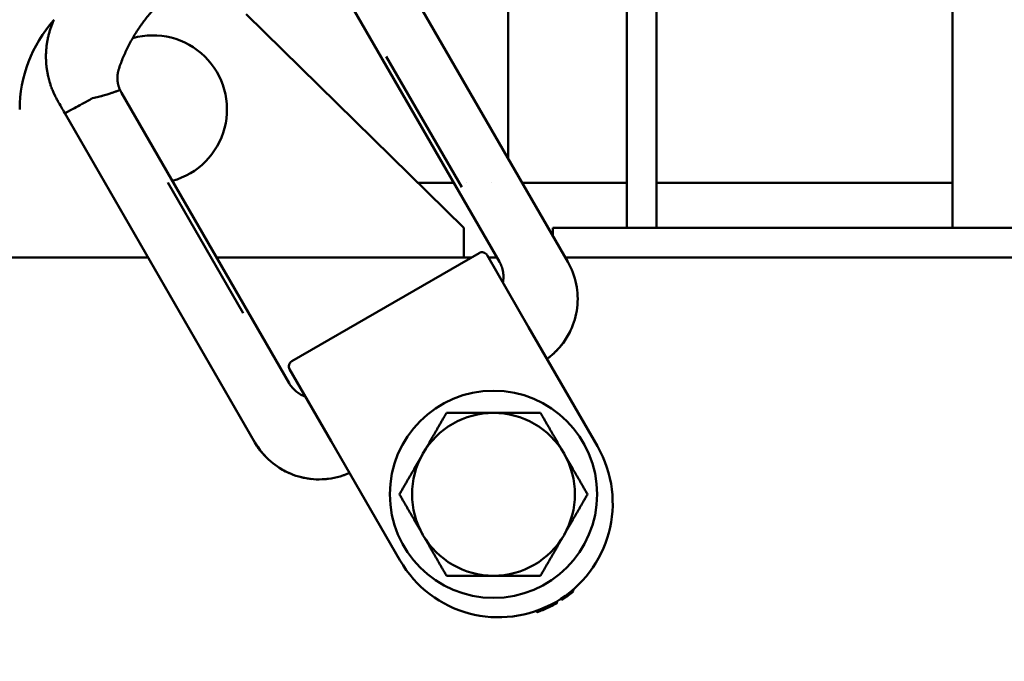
# Model space of a CAD drawing. Header units: millimetres. Extents: x -428974 to 63075, y -12164 to 49045.
# Tile 67 of 131: x 54469 to 54802, y 17932 to 18149. Entities that reach past the tile are written whole.
import ezdxf

# ---------------------------------------------------------------- set-up
doc = ezdxf.new("R2010")
doc.units = ezdxf.units.MM
doc.header["$LTSCALE"] = 75
doc.layers.add('Dimension (ISO)', color=7, linetype='Continuous', lineweight=25)
doc.layers.add('Visible (ISO)', color=7, linetype='Continuous', lineweight=50)
doc.styles.add('Note Text (ISO)', font='tahoma.ttf')
doc.dimstyles.new('Default (ISO)', dxfattribs={"dimscale": 75, "dimtxt": 2, "dimasz": 2.5, "dimexe": 3.175, "dimexo": 0, "dimgap": 0.762, "dimtad": 1, "dimrnd": 1e-08, "dimtxsty": 'Note Text (ISO)', "dimcen": 0.09, "dimdle": 10, "dimclrd": 256, "dimclre": 256, "dimclrt": 256, "dimazin": 2, "dimtfac": 1, "dimtmove": 0, "dimatfit": 3, "dimfxl": 1, "dimtolj": 1, "dimtzin": 0, "dimlwd": -1, "dimlwe": -1, "dimarcsym": 0})

# ---------------------------------------------------------------- blocks, each defined once
blk = doc.blocks.new('*D13')
at = {"layer": 'Defpoints', "color": 0, "transparency": 16777216}
for p in [(50855.16, 18113.98), (56763.04, 15403.44)]:
    blk.add_point(p, dxfattribs=at)
at = {"layer": 'Dimension (ISO)', "transparency": 16777216}
for p, q in [((50855.16, 18113.98), (47047.22, 19861.06)), ((56592.62, 15481.63), (51025.58, 18035.79))]:
    blk.add_line(p, q, dxfattribs=at)
for points in [[(51038.61, 18064.19), (51012.55, 18007.38), (50855.16, 18113.98)], [(56605.65, 15510.03), (56579.59, 15453.23), (56763.04, 15403.44)]]:
    blk.add_solid(points, dxfattribs=at)
at = {"layer": 'Dimension (ISO)', "transparency": 16777216, "insert": (47312.2, 20301.55), "char_height": 150, "attachment_point": 1, "rotation": 335.3543, "style": 'Note Text (ISO)'}
blk.add_mtext('\\A1;\\fTahoma|b0|i0;\\H149.0446;∅6500\\P\\fTahoma|b0|i0;\\H149.0446;Up to Ø7000mm tower section', dxfattribs=at)

msp = doc.modelspace()

# ---------------------------------------------------------------- linework, layer by layer
at = {"layer": 'Visible (ISO)'}
for p, q in [((54634.0992, 18101.9188), (54634.0992, 18258.5791)), ((54674.0992, 18078.5791), (54674.0992, 18218.5791)), ((54684.0992, 18078.5791), (54684.0992, 18218.5791)), ((54784.0992, 18078.5791), (54784.0992, 18218.5791)), ((54589.9949, 18178.3096), (54654.195, 18067.1119)), ((54574.461, 18165.2152), (54631.1245, 18067.0712)), ((54619.0992, 18078.5791), (54545.6197, 18150.6954)), ((54618.3659, 18092.3263), (54592.8686, 18136.4895)), ((54493.3716, 18122.2167), (54493.133, 18122.079)), ((54560.1104, 18026.0712), (54503.4469, 18124.2152)), ((54548.5399, 18006.1119), (54484.3398, 18117.3096)), ((54519.1202, 18093.9107), (54519.1332, 18093.8883)), ((54519.1332, 18093.8883), (54544.6181, 18049.748)), ((54615.7197, 18093.753), (54603.6384, 18093.753)), ((54619.8892, 18093.753), (54619.8892, 18093.753)), ((54628.3986, 18093.753), (54628.3983, 18093.753)), ((54674.0992, 18093.753), (54638.8137, 18093.753)), ((54784.0992, 18093.753), (54684.0992, 18093.753)), ((54784.0992, 18078.5791), (54784.0992, 18093.753)), ((54619.0992, 18068.5791), (54619.0992, 18078.5791)), ((54649.0992, 18078.5791), (54649.0992, 18075.9381)), ((54649.0992, 18078.5791), (54969.0992, 18078.5791)), ((53105.7239, 18068.5791), (54512.4744, 18068.5791)), ((54535.5684, 18068.5791), (54621.6632, 18068.5791)), ((54624.2091, 18070.0489), (54560.9892, 18033.5489)), ((54626.9411, 18069.3169), (54640.9411, 18045.0682)), ((54627.3671, 18068.5791), (54630.2539, 18068.5791)), ((54653.3479, 18068.5791), (54979.0992, 18068.5791)), ((54664.1911, 18004.798), (54640.9411, 18045.0682)), ((54574.2572, 18006.5682), (54560.2572, 18030.8169)), ((54574.2572, 18006.5682), (54597.5072, 17966.298)), ((54655.8422, 17956.2632), (54656.0964, 17955.8229)), ((54649.3018, 17951.7582), (54649.5519, 17951.3251)), ((54649.8479, 17952.0622), (54650.0979, 17951.6292)), ((54650.2092, 17952.2698), (54650.4592, 17951.8368)), ((54650.389, 17952.375), (54650.639, 17951.942)), ((54651.8071, 17953.2522), (54652.0574, 17952.8186)), ((54653.1889, 17954.1922), (54653.44, 17953.7572)), ((54654.034, 17954.8118), (54654.2859, 17954.3755)), ((54643.5583, 17949.2062), (54643.8127, 17948.7656)), ((54643.7582, 17949.2767), (54644.0123, 17948.8365)), ((54644.1561, 17949.4208), (54644.4097, 17948.9815)), ((54644.7486, 17949.6446), (54645.0016, 17949.2064)), ((54645.7244, 17950.0377), (54645.9764, 17949.6013)), ((54646.6858, 17950.4559), (54646.937, 17950.0208)), ((54647.4446, 17950.8083), (54647.6953, 17950.374)), ((54648.3802, 17951.271), (54648.6306, 17950.8374))]:
    msp.add_line(p, q, dxfattribs=at)
msp.add_circle((54629.0992, 17988.5791), 35, dxfattribs=at)
for centre, radius, start, end in [((54514.0992, 18118.5791), 45, 138.182399, 180), ((54514.0992, 18118.5791), 25, 285.150369, 105.886731), ((54512.1071, 18129.2153), 10, 204.412733, 210.000171), ((54514.0994, 18118.5791), 25.0002, 177.168816, 177.169425), ((54625.2091, 18068.3169), 2, 29.999988, 120), ((54561.9892, 18031.8169), 2, 120, 210.000017), ((54629.0992, 17988.5791), 27.5, 90, 150), ((54629.0992, 17988.5791), 27.5, 30, 90), ((54630.8492, 17985.548), 38.5, 210, 30), ((54629.0992, 17988.5791), 27.5, 150, 210), ((54629.0992, 17988.5791), 27.5, 330, 30), ((54629.0992, 17988.5791), 27.5, 210, 270), ((54629.0992, 17988.5791), 27.5, 270, 330), ((54630.8492, 17985.548), 39, 306.937286, 310.343174), ((54630.8492, 17985.548), 39, 302.942769, 305.397995), ((54630.8492, 17985.548), 39, 305.397995, 306.937286), ((54630.8492, 17985.548), 39, 294.362502, 295.591514)]:
    msp.add_arc(centre, radius, start, end, dxfattribs=at)
for centre, major_axis, ratio, start_param, end_param in [((54520.4587, 18049.627), (-26.9268, 72.6651), 0.11564205, 6.26589864, 6.30287631), ((54503.7346, 18205.7169), (146.6146, -253.9439), 0.36469191, 6.28047843, 6.28437476), ((54503.7358, 18205.7147), (146.6133, -253.9417), 0.364692, 0.00118947, 0.00313765), ((54509.5852, 18195.1997), (140.5913, -243.5114), 0.36469186, 6.21513692, 6.21717312), ((54509.2473, 18195.8184), (140.9445, -244.1231), 0.36469175, 6.21717569, 6.22123708), ((54611.2136, 18019.3959), (39.063, -67.6591), 0.69962484, 6.16474916, 6.17625675), ((54623.7124, 17997.8531), (26.6117, -46.0929), 0.85265343, 6.15310945, 6.17622583), ((54630.0489, 17986.9297), (20.2983, -35.1577), 0.97977071, 6.16042361, 6.18677114), ((54630.0402, 17986.9483), (20.3086, -35.1755), 0.97977071, 6.20779372, 6.23402079), ((54623.542, 17998.2033), (26.8067, -46.4306), 0.85265347, 6.24039242, 6.26319093), ((54610.5181, 18020.7623), (39.831, -68.9893), 0.69962484, 6.26677793, 6.27799272)]:
    msp.add_ellipse(centre, major_axis=major_axis, ratio=ratio, start_param=start_param, end_param=end_param, dxfattribs=at)
for points, knots in [([(54502.6368, 18132.4268), (54502.8528, 18133.0636), (54503.08, 18133.6965), (54503.5559, 18134.952), (54504.0528, 18136.1961), (54504.862, 18138.0315), (54505.7326, 18139.8323), (54506.6632, 18141.5966), (54507.6522, 18143.3225), (54508.6979, 18145.0084), (54509.7986, 18146.6526), (54510.9525, 18148.2534), (54512.158, 18149.8093), (54513.4131, 18151.3188), (54514.7161, 18152.7805), (54516.065, 18154.1931), (54517.458, 18155.5554), (54518.8931, 18156.8661), (54520.3686, 18158.1242), (54521.8823, 18159.3286), (54523.4323, 18160.4783), (54525.0166, 18161.5724), (54526.095, 18162.2646), (54527.1278, 18162.9032), (54527.6206, 18163.1977), (54528.1174, 18163.4846)], [0.000000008, 0.000000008, 0.000000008, 0.000000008, 0.048709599, 0.048709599, 0.097316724, 0.145815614, 0.194214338, 0.242516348, 0.290726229, 0.338847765, 0.386884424, 0.43483925, 0.482714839, 0.530513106, 0.578236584, 0.625888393, 0.673471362, 0.720987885, 0.768439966, 0.815829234, 0.863157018, 0.910423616, 0.957632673, 0.957632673, 1, 1, 1, 1]), ([(54480.6895, 18148.8659), (54480.5108, 18148.4754), (54480.339, 18148.0777), (54480.1745, 18147.6728), (54480.0129, 18147.2749), (54479.8584, 18146.8701), (54479.7117, 18146.4586), (54479.5674, 18146.054), (54479.4306, 18145.6429), (54479.3019, 18145.2256), (54479.1752, 18144.815), (54479.0564, 18144.3983), (54478.9459, 18143.976), (54478.8371, 18143.5602), (54478.7364, 18143.1388), (54478.6443, 18142.7123), (54478.6191, 18142.5954), (54478.5945, 18142.4782), (54478.5706, 18142.3606), (54478.5085, 18142.0552), (54478.4508, 18141.7472), (54478.3978, 18141.4367), (54478.3253, 18141.0128), (54478.2615, 18140.5843), (54478.2067, 18140.1517), (54478.1526, 18139.725), (54478.1074, 18139.2942), (54478.0714, 18138.8596), (54478.0359, 18138.4309), (54478.0094, 18137.9986), (54477.9922, 18137.563), (54477.9832, 18137.3353), (54477.9768, 18137.1068), (54477.9731, 18136.8775), (54477.9697, 18136.6737), (54477.9684, 18136.4692), (54477.9692, 18136.2642), (54477.9697, 18136.1515), (54477.9707, 18136.0387), (54477.9725, 18135.9257), (54477.9749, 18135.7664), (54477.9786, 18135.6067), (54477.9836, 18135.4467), (54477.9861, 18135.3666), (54477.9889, 18135.2865), (54477.9921, 18135.2064), (54477.9936, 18135.1663), (54477.9953, 18135.1262), (54477.997, 18135.086), (54477.9983, 18135.056), (54477.9997, 18135.0258), (54478.0011, 18134.9957), (54478.0015, 18134.9857), (54478.0021, 18134.9738), (54478.0025, 18134.9656), (54478.0224, 18134.5451), (54478.0517, 18134.113), (54478.0919, 18133.6697), (54478.1301, 18133.2492), (54478.1781, 18132.8188), (54478.2374, 18132.3789), (54478.2938, 18131.9595), (54478.3605, 18131.5315), (54478.4385, 18131.0957), (54478.5133, 18130.6782), (54478.5984, 18130.2536), (54478.6951, 18129.8223), (54478.764, 18129.5147), (54478.8388, 18129.2037), (54478.9198, 18128.8897), (54478.948, 18128.7806), (54478.9769, 18128.6711), (54479.0065, 18128.5612), (54479.0197, 18128.5126), (54479.033, 18128.4638), (54479.0464, 18128.4151), (54479.0683, 18128.3356), (54479.0906, 18128.2559), (54479.1133, 18128.1761), (54479.1246, 18128.1362), (54479.1361, 18128.0962), (54479.1477, 18128.0562), (54479.1534, 18128.0362), (54479.1592, 18128.0162), (54479.1651, 18127.9961), (54479.1702, 18127.9786), (54479.1753, 18127.9611), (54479.1804, 18127.9435), (54479.1845, 18127.9297), (54479.1849, 18127.9282), (54479.1865, 18127.9228), (54479.2356, 18127.7557), (54479.2968, 18127.5528), (54479.3723, 18127.3148), (54479.48, 18126.9751), (54479.6167, 18126.564), (54479.7916, 18126.0853), (54479.925, 18125.7203), (54480.0807, 18125.316), (54480.2638, 18124.8751), (54480.4179, 18124.5041), (54480.5915, 18124.1072), (54480.788, 18123.6865), (54480.7958, 18123.6697), (54480.8037, 18123.6529), (54480.8116, 18123.636), (54480.9784, 18123.2808), (54481.1614, 18122.9088), (54481.3632, 18122.5216), (54481.5541, 18122.1551), (54481.7618, 18121.7749), (54481.9882, 18121.3827)], [0, 0, 0, 0, 0.04907835, 0.04907835, 0.04907835, 0.09731442, 0.09731442, 0.09731442, 0.1447545, 0.1447545, 0.1447545, 0.19144047, 0.19144047, 0.19144047, 0.23741083, 0.23741083, 0.23741083, 0.25, 0.25, 0.25, 0.28270087, 0.28270087, 0.28270087, 0.32734311, 0.32734311, 0.32734311, 0.37136749, 0.37136749, 0.37136749, 0.41480167, 0.41480167, 0.41480167, 0.4375, 0.4375, 0.4375, 0.45767119, 0.45767119, 0.45767119, 0.46875, 0.46875, 0.46875, 0.484375, 0.484375, 0.484375, 0.4921875, 0.4921875, 0.4921875, 0.49609375, 0.49609375, 0.49609375, 0.49902344, 0.49902344, 0.49902344, 0.5, 0.5, 0.5, 0.55042896, 0.55042896, 0.55042896, 0.59826998, 0.59826998, 0.59826998, 0.64389218, 0.64389218, 0.64389218, 0.68758482, 0.68758482, 0.68758482, 0.71875, 0.71875, 0.71875, 0.72957935, 0.72957935, 0.72957935, 0.734375, 0.734375, 0.734375, 0.7421875, 0.7421875, 0.7421875, 0.74609375, 0.74609375, 0.74609375, 0.74804688, 0.74804688, 0.74804688, 0.74975586, 0.74975586, 0.74975586, 0.75110179, 0.75110179, 0.75110179, 0.79282575, 0.79282575, 0.79282575, 0.85237484, 0.85237484, 0.85237484, 0.89777805, 0.89777805, 0.89777805, 0.93597671, 0.93597671, 0.93597671, 0.9375, 0.9375, 0.9375, 0.96960472, 0.96960472, 0.96960472, 1, 1, 1, 1]), ([(54503.0012, 18125.0822), (54502.9975, 18125.0902), (54502.9293, 18125.2412), (54502.8038, 18125.5381), (54502.6414, 18125.9788), (54502.5001, 18126.4262), (54502.3801, 18126.8791), (54502.2815, 18127.3366), (54502.2044, 18127.7977), (54502.1491, 18128.2614), (54502.1154, 18128.7268), (54502.1035, 18129.1935), (54502.1134, 18129.6609), (54502.1452, 18130.1283), (54502.199, 18130.5947), (54502.2748, 18131.0589), (54502.3725, 18131.52), (54502.4921, 18131.9769), (54502.5862, 18132.2775), (54502.6368, 18132.4268)], [0, 0, 0, 0, 0.00350086, 0.06548302, 0.1274563, 0.18941628, 0.25137328, 0.31331762, 0.37525004, 0.43716672, 0.49906551, 0.56105341, 0.62322543, 0.68557478, 0.74810255, 0.81080819, 0.8736922, 0.93675526, 1, 1, 1, 1]), ([(54493.6811, 18122.3351), (54494.409, 18122.4875), (54495.0931, 18122.6505), (54495.7055, 18122.8069), (54496.0117, 18122.8851), (54496.3002, 18122.9617), (54496.5696, 18123.0352), (54496.7043, 18123.0719), (54496.8342, 18123.1079), (54496.9593, 18123.1429), (54497.0218, 18123.1604), (54497.0831, 18123.1777), (54497.1432, 18123.1947), (54497.1733, 18123.2032), (54497.203, 18123.2117), (54497.2325, 18123.2201), (54497.2472, 18123.2243), (54497.2618, 18123.2285), (54497.2764, 18123.2326), (54497.2837, 18123.2347), (54497.2909, 18123.2368), (54497.2982, 18123.2389), (54497.3018, 18123.2399), (54497.3054, 18123.2409), (54497.309, 18123.242), (54497.3127, 18123.243), (54497.3151, 18123.2437), (54497.3199, 18123.2451), (54497.9251, 18123.4185), (54498.4848, 18123.5886), (54498.9878, 18123.7473), (54499.2392, 18123.8267), (54499.4766, 18123.9032), (54499.6996, 18123.9762), (54499.811, 18124.0127), (54499.9189, 18124.0483), (54500.0232, 18124.0829), (54500.0753, 18124.1003), (54500.1265, 18124.1174), (54500.1769, 18124.1342), (54500.2021, 18124.1427), (54500.227, 18124.151), (54500.2517, 18124.1593), (54500.2764, 18124.1676), (54500.3002, 18124.1756), (54500.3252, 18124.1841), (54500.7256, 18124.319), (54501.1015, 18124.4492), (54501.4355, 18124.5669), (54501.6025, 18124.6257), (54501.759, 18124.6814), (54501.9032, 18124.7328), (54501.9753, 18124.7585), (54502.0443, 18124.7832), (54502.1101, 18124.8066), (54502.143, 18124.8184), (54502.175, 18124.8298), (54502.2063, 18124.8409), (54502.2219, 18124.8465), (54502.2373, 18124.852), (54502.2524, 18124.8573), (54502.26, 18124.86), (54502.2676, 18124.8627), (54502.2751, 18124.8654), (54502.2788, 18124.8667), (54502.2825, 18124.868), (54502.2863, 18124.8694), (54502.2881, 18124.87), (54502.29, 18124.8707), (54502.2918, 18124.8713), (54502.2937, 18124.872), (54502.2961, 18124.8728), (54502.2974, 18124.8733), (54502.3778, 18124.9018), (54502.469, 18124.934), (54502.5596, 18124.9652), (54502.6048, 18124.9809), (54502.6499, 18124.9962), (54502.693, 18125.0106), (54502.7146, 18125.0178), (54502.7356, 18125.0247), (54502.756, 18125.0313), (54502.7662, 18125.0346), (54502.7762, 18125.0378), (54502.786, 18125.0409), (54502.7909, 18125.0424), (54502.7957, 18125.0439), (54502.8005, 18125.0454), (54502.8053, 18125.0469), (54502.8096, 18125.0482), (54502.8147, 18125.0498), (54502.8959, 18125.0747), (54502.9395, 18125.0847), (54502.9653, 18125.0878), (54502.9911, 18125.0909), (54502.999, 18125.0871), (54503.0012, 18125.0822)], [0, 0, 0, 0, 0.125, 0.125, 0.125, 0.1875, 0.1875, 0.1875, 0.21875, 0.21875, 0.21875, 0.234375, 0.234375, 0.234375, 0.2421875, 0.2421875, 0.2421875, 0.24609375, 0.24609375, 0.24609375, 0.248046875, 0.248046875, 0.248046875, 0.249023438, 0.249023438, 0.249023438, 0.25, 0.25, 0.25, 0.375, 0.375, 0.375, 0.4375, 0.4375, 0.4375, 0.46875, 0.46875, 0.46875, 0.484375, 0.484375, 0.484375, 0.4921875, 0.4921875, 0.4921875, 0.5, 0.5, 0.5, 0.625, 0.625, 0.625, 0.6875, 0.6875, 0.6875, 0.71875, 0.71875, 0.71875, 0.734375, 0.734375, 0.734375, 0.7421875, 0.7421875, 0.7421875, 0.74609375, 0.74609375, 0.74609375, 0.748046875, 0.748046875, 0.748046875, 0.749023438, 0.749023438, 0.749023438, 0.75, 0.75, 0.75, 0.8125, 0.8125, 0.8125, 0.84375, 0.84375, 0.84375, 0.859375, 0.859375, 0.859375, 0.8671875, 0.8671875, 0.8671875, 0.87109375, 0.87109375, 0.87109375, 0.875, 0.875, 0.875, 0.9375, 0.9375, 0.9375, 1, 1, 1, 1]), ([(54481.9882, 18121.3827), (54482.3022, 18120.839), (54482.7102, 18120.1323), (54483.2123, 18119.2626), (54483.5464, 18118.6839), (54483.9223, 18118.0329), (54484.3398, 18117.3097)], [0, 0, 0, 0, 0.60040691, 0.60040691, 0.60040691, 1, 1, 1, 1]), ([(54484.3398, 18117.3097), (54484.3409, 18117.3078), (54484.3407, 18117.3043), (54484.3595, 18117.3091), (54484.3735, 18117.3127), (54484.3987, 18117.3212), (54484.4553, 18117.3451), (54484.4647, 18117.3491), (54484.475, 18117.3536), (54484.4864, 18117.3585), (54484.4921, 18117.361), (54484.498, 18117.3636), (54484.5042, 18117.3663), (54484.5073, 18117.3677), (54484.5105, 18117.3691), (54484.5137, 18117.3705), (54484.5154, 18117.3713), (54484.517, 18117.372), (54484.5187, 18117.3727), (54484.5195, 18117.3731), (54484.5203, 18117.3735), (54484.5212, 18117.3738), (54484.522, 18117.3742), (54484.5232, 18117.3748), (54484.5237, 18117.375), (54484.6095, 18117.4133), (54484.7269, 18117.4687), (54484.8767, 18117.5423), (54484.9017, 18117.5546), (54484.9276, 18117.5674), (54484.9544, 18117.5807), (54484.9677, 18117.5874), (54484.9814, 18117.5941), (54484.9952, 18117.601), (54485.0021, 18117.6045), (54485.0091, 18117.608), (54485.0161, 18117.6115), (54485.0196, 18117.6132), (54485.0232, 18117.615), (54485.0267, 18117.6168), (54485.0294, 18117.6181), (54485.032, 18117.6194), (54485.0347, 18117.6208), (54485.041, 18117.6239), (54485.0412, 18117.624), (54485.0438, 18117.6253), (54485.1245, 18117.6658), (54485.2993, 18117.7531), (54485.6783, 18117.9502), (54485.7062, 18117.9646), (54485.7351, 18117.9797), (54485.7653, 18117.9954), (54485.7804, 18118.0033), (54485.7958, 18118.0113), (54485.8115, 18118.0195), (54485.8194, 18118.0236), (54485.8273, 18118.0278), (54485.8353, 18118.032), (54485.8393, 18118.0341), (54485.8433, 18118.0362), (54485.8474, 18118.0383), (54485.8514, 18118.0404), (54485.8564, 18118.043), (54485.8596, 18118.0447), (54486.1595, 18118.2016), (54486.4559, 18118.359), (54486.7136, 18118.4969), (54486.7566, 18118.5198), (54486.7985, 18118.5423), (54486.8392, 18118.5641), (54486.8596, 18118.5751), (54486.8797, 18118.5859), (54486.8995, 18118.5965), (54486.9094, 18118.6018), (54486.9193, 18118.6071), (54486.929, 18118.6123), (54486.9339, 18118.6149), (54486.9387, 18118.6175), (54486.9436, 18118.6201), (54486.946, 18118.6214), (54486.9484, 18118.6227), (54486.9508, 18118.624), (54486.9532, 18118.6253), (54486.9544, 18118.626), (54486.958, 18118.6279), (54487.769, 18119.0636), (54488.6495, 18119.5466), (54489.4598, 18119.9972), (54489.5177, 18120.0293), (54489.5753, 18120.0614), (54489.6325, 18120.0932), (54489.6611, 18120.1092), (54489.6896, 18120.1251), (54489.718, 18120.1409), (54489.7323, 18120.1488), (54489.7465, 18120.1568), (54489.7606, 18120.1647), (54489.7713, 18120.1706), (54489.7819, 18120.1765), (54489.7925, 18120.1824), (54489.796, 18120.1844), (54489.7986, 18120.1859), (54489.8031, 18120.1883), (54490.374, 18120.5069), (54490.9494, 18120.8309), (54491.5097, 18121.1492), (54492.07, 18121.4675), (54492.6152, 18121.78), (54493.133, 18122.079)], [0, 0, 0, 0, 0.0625, 0.0625, 0.0625, 0.109375, 0.109375, 0.109375, 0.1171875, 0.1171875, 0.1171875, 0.12109375, 0.12109375, 0.12109375, 0.12304687, 0.12304687, 0.12304687, 0.12402344, 0.12402344, 0.12402344, 0.12451172, 0.12451172, 0.12451172, 0.125, 0.125, 0.125, 0.21875, 0.21875, 0.21875, 0.234375, 0.234375, 0.234375, 0.2421875, 0.2421875, 0.2421875, 0.24609375, 0.24609375, 0.24609375, 0.24804687, 0.24804687, 0.24804687, 0.24951172, 0.24951172, 0.24951172, 0.25294495, 0.25294495, 0.25294495, 0.359375, 0.359375, 0.359375, 0.3671875, 0.3671875, 0.3671875, 0.37109375, 0.37109375, 0.37109375, 0.37304688, 0.37304688, 0.37304688, 0.37402344, 0.37402344, 0.37402344, 0.375, 0.375, 0.375, 0.46875, 0.46875, 0.46875, 0.484375, 0.484375, 0.484375, 0.4921875, 0.4921875, 0.4921875, 0.49609375, 0.49609375, 0.49609375, 0.49804688, 0.49804688, 0.49804688, 0.49902344, 0.49902344, 0.49902344, 0.5, 0.5, 0.5, 0.71875, 0.71875, 0.71875, 0.734375, 0.734375, 0.734375, 0.7421875, 0.7421875, 0.7421875, 0.74609375, 0.74609375, 0.74609375, 0.74902344, 0.74902344, 0.74902344, 0.75, 0.75, 0.75, 0.875, 0.875, 0.875, 1, 1, 1, 1]), ([(54631.1245, 18067.0712), (54631.1811, 18066.9731), (54631.2361, 18066.8739), (54631.2895, 18066.7737), (54631.3547, 18066.6513), (54631.4175, 18066.5274), (54631.4778, 18066.4019), (54631.5407, 18066.271), (54631.6009, 18066.1385), (54631.6582, 18066.0044), (54631.7174, 18065.8661), (54631.7735, 18065.7262), (54631.8266, 18065.5849), (54631.8426, 18065.5422), (54631.8583, 18065.4995), (54631.8737, 18065.4565), (54631.9109, 18065.3532), (54631.9465, 18065.2491), (54631.9803, 18065.1444), (54632.0294, 18064.9923), (54632.075, 18064.8387), (54632.1169, 18064.6838), (54632.159, 18064.5283), (54632.1974, 18064.3715), (54632.2321, 18064.2133), (54632.266, 18064.0588), (54632.2963, 18063.9031), (54632.3229, 18063.7462), (54632.3251, 18063.7335), (54632.3272, 18063.7209), (54632.3293, 18063.7082), (54632.3527, 18063.5671), (54632.3733, 18063.4245), (54632.3908, 18063.2807), (54632.4096, 18063.1262), (54632.425, 18062.9702), (54632.4367, 18062.8129), (54632.4483, 18062.6566), (54632.4563, 18062.4989), (54632.4606, 18062.3401), (54632.4648, 18062.1824), (54632.4654, 18062.0236), (54632.4621, 18061.8639), (54632.4588, 18061.706), (54632.4518, 18061.5472), (54632.4408, 18061.3876), (54632.4301, 18061.2303), (54632.4155, 18061.0723), (54632.397, 18060.9137), (54632.3788, 18060.757), (54632.3567, 18060.5998), (54632.3307, 18060.4422), (54632.3266, 18060.4179), (54632.3225, 18060.3936), (54632.3183, 18060.3692), (54632.3041, 18060.2869), (54632.2888, 18060.2045), (54632.2724, 18060.122), (54632.2705, 18060.1123), (54632.2686, 18060.1026), (54632.2666, 18060.0929)], [0, 0, 0, 0, 0.024013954, 0.024013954, 0.024013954, 0.053324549, 0.053324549, 0.053324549, 0.083918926, 0.083918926, 0.083918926, 0.115477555, 0.115477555, 0.115477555, 0.125, 0.125, 0.125, 0.147935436, 0.147935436, 0.147935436, 0.181246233, 0.181246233, 0.181246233, 0.214691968, 0.214691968, 0.214691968, 0.247368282, 0.247368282, 0.247368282, 0.25, 0.25, 0.25, 0.279357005, 0.279357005, 0.279357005, 0.310867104, 0.310867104, 0.310867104, 0.342173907, 0.342173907, 0.342173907, 0.373244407, 0.373244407, 0.373244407, 0.403952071, 0.403952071, 0.403952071, 0.434216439, 0.434216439, 0.434216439, 0.464130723, 0.464130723, 0.464130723, 0.46875, 0.46875, 0.46875, 0.484375, 0.484375, 0.484375, 0.486211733, 0.486211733, 0.486211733, 0.486211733]), ([(54654.195, 18067.1119), (54655.5457, 18064.7724), (54656.5246, 18062.178), (54657.5777, 18056.9289), (54657.6814, 18054.211), (54657.0376, 18048.9438), (54656.2813, 18046.3293), (54654.0127, 18041.5291), (54652.4719, 18039.284), (54650.1179, 18036.8146), (54649.5707, 18036.2904), (54649.0013, 18035.7925)], [0, 0, 0, 0, 0.81042864, 0.81042864, 1.60618627, 1.60618627, 2.40260374, 2.40260374, 3.19944356, 3.19944356, 3.4264132, 3.4264132, 3.4264132, 3.4264132]), ([(54654.195, 18067.1119), (54655.5457, 18064.7724), (54656.5246, 18062.178), (54657.5777, 18056.9289), (54657.6814, 18054.211), (54657.0376, 18048.9438), (54656.2813, 18046.3293), (54654.4035, 18042.3558), (54653.4894, 18040.8519), (54652.4348, 18039.4669)], [0, 0, 0, 0, 0.81042864, 0.81042864, 1.60618627, 1.60618627, 2.40260374, 2.40260374, 2.92503598, 2.92503598, 2.92503598, 2.92503598]), ([(54647.1468, 18034.3198), (54647.3802, 18034.4878), (54647.6106, 18034.6597), (54647.9222, 18034.9006), (54648.0061, 18034.9664), (54648.2495, 18035.1596), (54648.4076, 18035.2884), (54648.6129, 18035.4596), (54648.6908, 18035.5252), (54648.7684, 18035.5913), (54648.875, 18035.6825), (54648.9536, 18035.7506), (54649.2036, 18035.9699), (54649.3772, 18036.1265), (54649.8218, 18036.539), (54650.0904, 18036.7996), (54650.6155, 18037.3326), (54650.8721, 18037.6049), (54651.2822, 18038.0605), (54651.4386, 18038.2392), (54651.6813, 18038.5247), (54651.7689, 18038.6295), (54651.9011, 18038.7903), (54651.9461, 18038.8456), (54652.0566, 18038.9823), (54652.1217, 18039.0639), (54652.2188, 18039.1872), (54652.2672, 18039.2491), (54652.3153, 18039.3112), (54652.3474, 18039.3527), (54652.3622, 18039.372), (54652.3979, 18039.4185), (54652.4164, 18039.4427), (54652.4348, 18039.4669)], [0.063613, 0.063613, 0.063613, 0.063613, 0.085585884, 0.085585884, 0.09375, 0.09375, 0.109375, 0.109375, 0.114239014, 0.1171875, 0.1171875, 0.125, 0.125, 0.143264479, 0.143264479, 0.17219459, 0.17219459, 0.200776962, 0.200776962, 0.21875, 0.21875, 0.229025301, 0.229025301, 0.234375, 0.234375, 0.2421875, 0.2421875, 0.24609375, 0.248046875, 0.248046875, 0.25, 0.25, 0.252120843, 0.252120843, 0.252120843, 0.252120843]), ([(54565.5827, 18021.5929), (54565.0151, 18021.7839), (54564.4773, 18022.0216), (54563.975, 18022.2961), (54563.4105, 18022.6046), (54562.8894, 18022.9607), (54562.4203, 18023.3463), (54561.4822, 18024.1175), (54560.6998, 18025.0503), (54560.1104, 18026.0712)], [0.513788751, 0.513788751, 0.513788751, 0.513788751, 0.625, 0.625, 0.625, 0.75, 0.75, 0.75, 1, 1, 1, 1]), ([(54553.3724, 18000.1166), (54552.7499, 18000.6819), (54552.1567, 18001.2775), (54550.4378, 18003.1898), (54549.4074, 18004.6092), (54548.5399, 18006.1119)], [2.153609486, 2.153609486, 2.153609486, 2.153609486, 2.404497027, 2.404497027, 2.925024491, 2.925024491, 2.925024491, 2.925024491]), ([(54578.2601, 17994.95), (54575.7014, 17994.0774), (54572.9647, 17993.6196), (54567.6069, 17993.6044), (54564.9181, 17994.0304), (54559.8721, 17995.6862), (54557.4522, 17996.9372), (54553.1833, 18000.097), (54551.2807, 18002.0448), (54549.3198, 18004.8287), (54548.915, 18005.4622), (54548.5399, 18006.1119)], [0, 0, 0, 0, 0.81125953, 0.81125953, 1.60786351, 1.60786351, 2.40482268, 2.40482268, 3.2013242, 3.2013242, 3.4263924, 3.4263924, 3.4263924, 3.4263924]), ([(54560.0495, 17995.7627), (54559.2791, 17996.104), (54558.527, 17996.4835), (54557.371, 17997.1432), (54556.9492, 17997.4011), (54556.5349, 17997.6718)], [1.356361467, 1.356361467, 1.356361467, 1.356361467, 1.607808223, 1.607808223, 1.755720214, 1.755720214, 1.755720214, 1.755720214]), ([(54578.2601, 17994.95), (54578.3814, 17994.9914), (54578.5024, 17995.0337), (54578.975, 17995.203), (54579.3243, 17995.3371), (54579.9365, 17995.588), (54580.2006, 17995.7016), (54580.4628, 17995.8198)], [0.8759244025, 0.8759244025, 0.8759244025, 0.8759244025, 0.8857575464, 0.8857575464, 0.9144046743, 0.9144046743, 0.9363771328, 0.9363771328, 0.9363771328, 0.9363771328]), ([(54567.687, 17993.7391), (54566.8695, 17993.8208), (54566.0573, 17993.9424), (54564.7738, 17994.2008), (54564.2931, 17994.3127), (54563.8155, 17994.4391)], [0.56608224, 0.56608224, 0.56608224, 0.56608224, 0.811267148, 0.811267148, 0.958962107, 0.958962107, 0.958962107, 0.958962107])]:
    msp.add_open_spline(points, degree=3, knots=knots, dxfattribs=at)
for points, weights in [([(54605.2835, 18002.3291), (54608.9678, 18008.7105), (54613.222, 18016.0791)], [2.77905619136, 2.77905619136, 2.57952893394]), ([(54613.222, 18016.0791), (54621.7306, 18016.0791), (54629.0992, 18016.0791)], [2.57952893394, 2.77905619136, 2.77905619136]), ([(54629.0992, 18016.0791), (54636.4678, 18016.0791), (54644.9763, 18016.0791)], [2.77905619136, 2.77905619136, 2.57952893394]), ([(54644.9763, 18016.0791), (54649.2306, 18008.7105), (54652.9149, 18002.3291)], [2.57952893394, 2.77905619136, 2.77905619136]), ([(54597.3449, 17988.5791), (54601.5992, 17995.9477), (54605.2835, 18002.3291)], [2.57952893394, 2.77905619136, 2.77905619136]), ([(54652.9149, 18002.3291), (54656.5992, 17995.9477), (54660.8534, 17988.5791)], [2.77905619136, 2.77905619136, 2.57952893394]), ([(54605.2835, 17974.8291), (54601.5992, 17981.2105), (54597.3449, 17988.5791)], [2.77905619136, 2.77905619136, 2.57952893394]), ([(54660.8534, 17988.5791), (54656.5992, 17981.2105), (54652.9149, 17974.8291)], [2.57952893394, 2.77905619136, 2.77905619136]), ([(54613.222, 17961.0791), (54608.9678, 17968.4477), (54605.2835, 17974.8291)], [2.57952893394, 2.77905619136, 2.77905619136]), ([(54652.9149, 17974.8291), (54649.2306, 17968.4477), (54644.9763, 17961.0791)], [2.77905619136, 2.77905619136, 2.57952893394]), ([(54629.0992, 17961.0791), (54621.7306, 17961.0791), (54613.222, 17961.0791)], [2.77905619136, 2.77905619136, 2.57952893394]), ([(54644.9763, 17961.0791), (54636.4678, 17961.0791), (54629.0992, 17961.0791)], [2.57952893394, 2.77905619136, 2.77905619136])]:
    msp.add_rational_spline(points, weights, degree=2, dxfattribs=at)
msp.add_open_spline([(54573.3612, 17993.8137), (54572.8483, 17993.7482), (54572.3319, 17993.6987), (54571.8137, 17993.6654)], degree=3, dxfattribs=at)

# ---------------------------------------------------------------- dimensions: what is measured, and where the dimension line sits
at = {"layer": 'Dimension (ISO)'}
dim = msp.add_diameter_dim_2p(p1=(56763.0368, 15403.4398), p2=(50855.1615, 18113.9766), text='\\fTahoma|b0|i0;\\H149.0446;<>\\P\\fTahoma|b0|i0;\\H149.0446;Up to Ø7000mm tower section', dimstyle='Default (ISO)', override={"dimgap": 0.762, "dimdec": 2, "dimlfac": 1, "dimtol": 0, "dimlim": 0, "dimtp": 0, "dimtm": 0, "dimtdec": 2, "dimatfit": 2, "dimtvp": -0.25}, dxfattribs=at)
dim.commit()
dim.dimension.update_dxf_attribs({"geometry": '*D13', "text_midpoint": (48345.9814, 19265.1901), "dimtype": 163})

doc.saveas('drawing.dxf')
